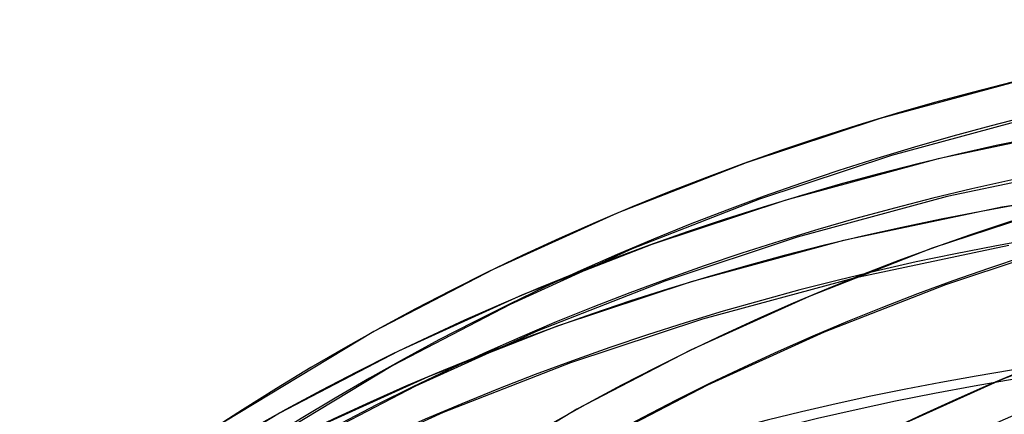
# Model space of a CAD drawing. Header units: millimetres. Extents: x -261 to 249, y -324 to 318.
# Tile 31 of 89: x -144 to -87, y 214 to 237. Entities that reach past the tile are written whole.
import ezdxf

# ---------------------------------------------------------------- set-up
doc = ezdxf.new("R2010")
doc.units = ezdxf.units.MM
doc.layers.add('MAIN-1', color=7, linetype='Continuous')
doc.layers.add('MAIN-2', color=7, linetype='Continuous')

msp = doc.modelspace()

# ---------------------------------------------------------------- linework, layer by layer
at = {"layer": 'MAIN-1'}
msp.add_ellipse((-0.5, -0.433), major_axis=(159.408, -184.069), ratio=0.75, start_param=0.713724, end_param=3.511855, dxfattribs=at)
at = {"layer": 'MAIN-2'}
for p, q in [((-85.349, 234.007), (-94.21, 231.604)), ((-94.21, 231.604), (-102.016, 229.019)), ((-84.82, 231.809), (-93.556, 229.441)), ((-81.631, 231.186), (-90.849, 229.244)), ((-93.556, 229.441), (-101.248, 226.893)), ((-90.849, 229.244), (-99.71, 226.841)), ((-102.016, 229.019), (-109.527, 226.081)), ((-81.228, 228.962), (-90.32, 227.046)), ((-77.559, 227.879), (-87.131, 226.423)), ((-90.32, 227.046), (-99.056, 224.678)), ((-101.248, 226.893), (-108.648, 223.999)), ((-99.71, 226.841), (-107.516, 224.255)), ((-87.131, 226.423), (-96.349, 224.48)), ((-83.731, 226.505), (-91.185, 224.036)), ((-109.527, 226.081), (-116.749, 222.803)), ((-99.056, 224.678), (-106.748, 222.13)), ((-107.516, 224.255), (-115.027, 221.317)), ((-96.349, 224.48), (-105.21, 222.078)), ((-86.728, 224.199), (-95.82, 222.283)), ((-83.077, 224.342), (-90.417, 221.91)), ((-108.648, 223.999), (-115.76, 220.77)), ((-91.185, 224.036), (-98.357, 221.231)), ((-116.749, 222.803), (-123.685, 219.196)), ((-106.748, 222.13), (-114.148, 219.235)), ((-105.21, 222.078), (-113.016, 219.492)), ((-95.82, 222.283), (-104.556, 219.915)), ((-90.417, 221.91), (-97.478, 219.149)), ((-115.027, 221.317), (-122.249, 218.039)), ((-98.357, 221.231), (-105.253, 218.101)), ((-115.76, 220.77), (-122.589, 217.219)), ((-113.016, 219.492), (-120.527, 216.554)), ((-104.556, 219.915), (-112.248, 217.367)), ((-123.685, 219.196), (-133.244, 213.398)), ((-114.148, 219.235), (-121.26, 216.007)), ((-97.478, 219.149), (-104.265, 216.068)), ((-80.353, 219.054), (-87.187, 216.381)), ((-122.249, 218.039), (-129.185, 214.433)), ((-105.253, 218.101), (-111.877, 214.657)), ((-122.589, 217.219), (-131.902, 211.576)), ((-112.248, 217.367), (-119.648, 214.472)), ((-120.527, 216.554), (-127.749, 213.276)), ((-104.265, 216.068), (-110.78, 212.68)), ((-87.187, 216.381), (-93.758, 213.399)), ((-121.26, 216.007), (-128.089, 212.456)), ((-129.185, 214.433), (-138.742, 208.637)), ((-119.648, 214.472), (-126.76, 211.244)), ((-111.877, 214.657), (-120.716, 209.311))]:
    msp.add_line(p, q, dxfattribs=at)
for centre, major_axis, start_param, end_param in [((15.652, 13.555), (-163.487, 188.778), -1.616769, -0.097375), ((15.652, 13.555), (162.007, -187.07), 1.525602, 3.043439), ((10.152, 8.792), (-163.487, 188.778), -1.616769, -0.097375), ((10.152, 8.792), (162.007, -187.07), 1.524472, 3.04457), ((21.152, 18.319), (-156.089, 180.236), -1.614712, -0.099432), ((4.652, 4.029), (-163.487, 188.778), -1.616769, -0.097375), ((21.152, 18.319), (154.61, -178.528), 1.526863, 3.042179), ((4.652, 4.029), (162.007, -187.07), 1.524472, 3.04457), ((26.652, 23.082), (-148.691, 171.694), -1.613324, -0.10082), ((26.652, 23.082), (147.212, -169.986), 1.529278, 3.039764), ((0, 0), (-158.754, 183.313), -2.427868, 0.713724), ((26.652, 23.082), (-137.151, 158.369), -1.610102, -0.104042), ((26.652, 23.082), (135.672, -156.66), 1.531844, 3.037198)]:
    msp.add_ellipse(centre, major_axis=major_axis, ratio=0.75, start_param=start_param, end_param=end_param, dxfattribs=at)

doc.saveas('drawing.dxf')
